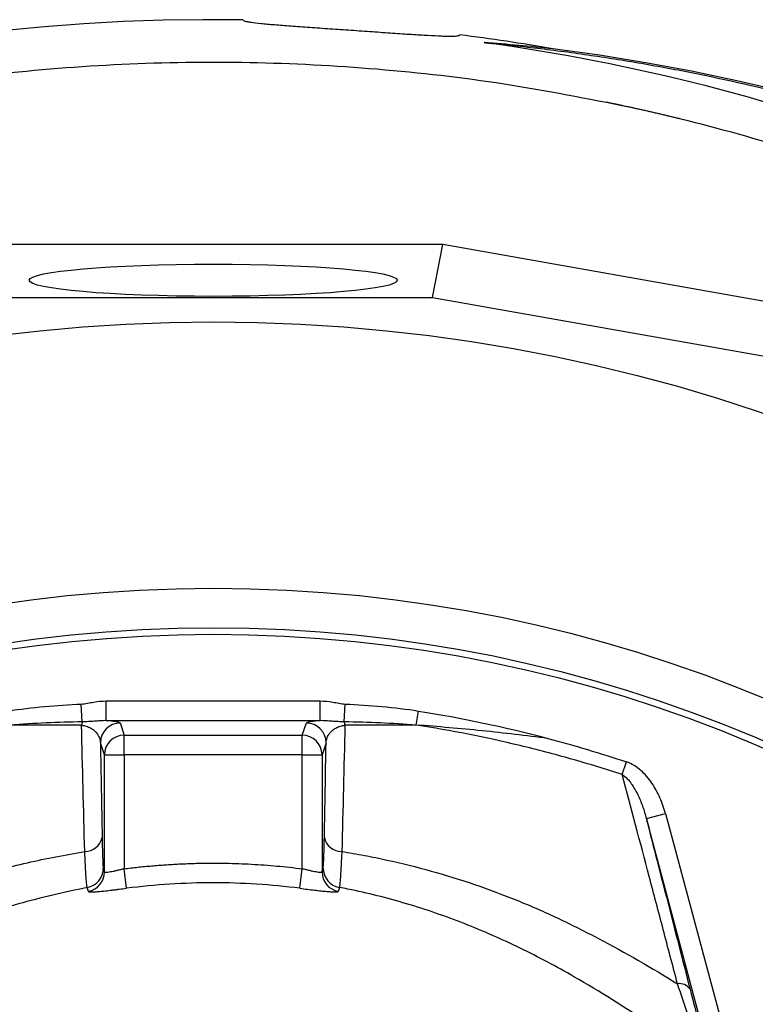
# Model space of a CAD drawing. Header units: millimetres. Extents: x 634 to 1409, y 1099 to 1989.
# Tile 15 of 17: x 992 to 1104, y 1803 to 1953. Entities that reach past the tile are written whole.
import ezdxf

# ---------------------------------------------------------------- set-up
doc = ezdxf.new("R2010")
doc.units = ezdxf.units.MM

msp = doc.modelspace()

# ---------------------------------------------------------------- linework, layer by layer
at = {"color": 7, "linetype": 'Continuous', "lineweight": 25}
for p, q in [((1056.04, 1918.6), (986.14, 1918.6)), ((1054.43, 1910.55), (1056.04, 1918.6)), ((1111.35, 1908.81), (1056.04, 1918.6)), ((987.75, 1910.55), (1054.43, 1910.55)), ((1054.43, 1910.55), (1113.52, 1900.09)), ((1001.16, 1846), (1001.02, 1848.7)), ((1004.82, 1846.17), (1004.82, 1849.17)), ((1004.82, 1849.17), (1037.37, 1849.17)), ((1037.37, 1846.17), (1037.37, 1849.17)), ((1041.03, 1846), (1041.16, 1848.7)), ((1051.98, 1845.51), (1052.32, 1847.64)), ((1037.37, 1846.17), (1004.82, 1846.17)), ((1006.92, 1845.82), (1007.54, 1843.96)), ((1034.64, 1843.96), (1035.26, 1845.82)), ((1007.54, 1840.96), (1007.54, 1843.96)), ((1007.54, 1843.96), (1034.64, 1843.96)), ((1034.64, 1840.96), (1034.64, 1843.96)), ((1004.54, 1840.96), (1003.92, 1842.82)), ((1038.26, 1842.82), (1037.64, 1840.96)), ((1004.54, 1823.14), (1004.54, 1840.96)), ((1004.54, 1840.96), (1007.54, 1840.96)), ((1007.54, 1840.96), (1007.54, 1823.64)), ((1034.64, 1840.96), (1007.54, 1840.96)), ((1034.64, 1823.64), (1034.64, 1840.96)), ((1034.64, 1840.96), (1037.64, 1840.96)), ((1037.64, 1840.96), (1037.64, 1823.14)), ((1083.32, 1837.97), (1083.96, 1839.9)), ((1086.99, 1831.27), (1089.88, 1832.05)), ((1089.88, 1832.05), (1098.24, 1800.88)), ((1095.34, 1800.1), (1086.99, 1831.27)), ((1007.92, 1820.67), (1007.54, 1823.64)), ((1034.26, 1820.67), (1034.64, 1823.64))]:
    msp.add_line(p, q, dxfattribs=at)
for radius in [258.01, 217.51, 211.5, 210.5]:
    msp.add_circle((1021.09, 1648.81), radius, dxfattribs=at)
for centre, radius, start, end in [((1021.09, 1648.81), 304, 89.1518, 231.2517), ((1021.09, 1648.81), 304, 80.2166, 82.9142), ((1021.09, 1648.81), 303.33, 69.1909, 82.1856), ((1033.23, 1639.91), 311, 1.7589, 82.6994), ((1021.09, 1648.81), 297.5, 76.0839, 78.4113), ((1005.86, 1844.9), 4.83, 166.7905, 173.187), ((1006.92, 1842.81), 3, 90.0264, 179.9038), ((1035.26, 1842.81), 3, 0.0962, 89.9736), ((1036.33, 1844.9), 4.83, 6.8139, 13.2111), ((1007.54, 1840.96), 3, 90.0264, 179.9038), ((1034.64, 1840.96), 3, 0.0962, 89.9736), ((1001.61, 1828.89), 2.61, 268.3217, 349.7581), ((1040.57, 1828.89), 2.61, 190.2401, 271.6729), ((1001.37, 1823.75), 3, 280.4626, 359.9018), ((1001.54, 1823.15), 3, 280.4469, 359.8716), ((1040.64, 1823.15), 3, 180.1284, 259.5531), ((1040.81, 1823.75), 3, 180.0982, 259.5374), ((1092.07, 1804.33), 1.84, 32.5793, 100.9488)]:
    msp.add_arc(centre, radius, start, end, dxfattribs=at)
msp.add_ellipse((1021.09, 1913.17), major_axis=(28, 0), ratio=0.087489, dxfattribs=at)
for points, knots in [([(1025.59, 1952.77), (1025.59, 1952.72), (1025.7, 1952.66), (1026.01, 1952.57), (1026.14, 1952.54), (1026.46, 1952.48), (1026.64, 1952.45), (1027.26, 1952.36), (1027.77, 1952.3), (1028.67, 1952.21), (1028.99, 1952.18), (1029.68, 1952.11), (1030.04, 1952.08), (1030.8, 1952.02), (1031.2, 1951.99), (1032.03, 1951.92), (1032.47, 1951.89), (1033.83, 1951.79), (1034.78, 1951.72), (1036.27, 1951.62), (1036.77, 1951.58), (1037.81, 1951.51), (1038.34, 1951.47), (1039.93, 1951.36), (1041, 1951.29), (1042.61, 1951.18), (1043.16, 1951.14), (1044.24, 1951.06), (1044.77, 1951.03), (1046.36, 1950.92), (1047.38, 1950.84), (1048.89, 1950.74), (1049.38, 1950.71), (1050.34, 1950.64), (1051.26, 1950.58), (1052.12, 1950.53), (1052.96, 1950.48), (1053.37, 1950.45), (1054.52, 1950.39), (1055.2, 1950.36), (1056.1, 1950.32), (1056.38, 1950.31), (1056.89, 1950.3), (1057.13, 1950.3), (1057.75, 1950.31), (1058.06, 1950.32), (1058.38, 1950.37), (1058.46, 1950.39), (1058.57, 1950.43), (1058.59, 1950.46), (1058.59, 1950.48)], [0, 0, 0, 0, 0.0625, 0.0625, 0.09375, 0.09375, 0.125, 0.125, 0.1875, 0.1875, 0.21875, 0.21875, 0.25, 0.25, 0.28125, 0.28125, 0.3125, 0.3125, 0.375, 0.375, 0.40625, 0.40625, 0.4375, 0.4375, 0.5, 0.5, 0.53125, 0.53125, 0.5625, 0.5625, 0.625, 0.625, 0.65625, 0.65625, 0.6875, 0.71875, 0.71875, 0.75, 0.75, 0.8125, 0.8125, 0.84375, 0.84375, 0.875, 0.875, 0.9375, 0.9375, 0.96875, 0.96875, 1, 1, 1, 1]), ([(1062.33, 1949.32), (1062.36, 1949.31), (1062.4, 1949.31), (1062.47, 1949.31), (1062.51, 1949.3), (1062.62, 1949.29), (1062.7, 1949.28), (1062.94, 1949.26), (1063.11, 1949.25), (1063.61, 1949.2), (1063.95, 1949.17), (1064.96, 1949.07), (1065.64, 1949), (1067.68, 1948.79), (1069.05, 1948.63), (1071.78, 1948.31), (1073.14, 1948.14), (1075.87, 1947.78), (1077.23, 1947.58), (1081.32, 1946.99), (1084.03, 1946.55), (1089.45, 1945.61), (1092.15, 1945.1), (1100.23, 1943.47), (1105.59, 1942.24), (1116.23, 1939.49), (1121.52, 1937.98), (1126.78, 1936.32)], [0, 0, 0, 0, 0.001953, 0.001953, 0.003906, 0.003906, 0.007813, 0.007813, 0.015625, 0.015625, 0.03125, 0.03125, 0.0625, 0.0625, 0.125, 0.125, 0.1875, 0.1875, 0.25, 0.25, 0.375, 0.375, 0.5, 0.5, 0.75, 0.75, 1, 1, 1, 1]), ([(1084.47, 1939.48), (1078.11, 1940.74), (1065.4, 1943.26), (1046.06, 1945.45), (1026.64, 1946.47), (1007.19, 1946.19), (987.81, 1944.65), (968.56, 1941.85), (949.53, 1937.79), (930.82, 1932.5), (912.48, 1926.02), (894.66, 1918.25), (882.23, 1912.21), (875.96, 1908.45), (875.25, 1908.02)], [0, 0, 0, 0, 0.08986, 0.179719, 0.269579, 0.359439, 0.449298, 0.539158, 0.629018, 0.718878, 0.808737, 0.898597, 0.988457, 1, 1, 1, 1]), ([(1134.35, 1923.9), (1131.85, 1924.93), (1118.11, 1930.37), (1101.43, 1935.58), (1087.07, 1938.91), (1084.47, 1939.48)], [0.61741956, 0.61741956, 0.61741956, 0.61741956, 0.62177403, 0.64121733, 0.64550009, 0.64550009, 0.64550009, 0.64550009]), ([(989.86, 1847.65), (991.71, 1847.94), (993.57, 1848.15), (997.29, 1848.49), (999.15, 1848.61), (1001.02, 1848.7)], [0, 0, 0, 0, 0.5, 0.5, 1, 1, 1, 1]), ([(1001.02, 1848.7), (1001.34, 1848.72), (1001.65, 1848.77), (1002.28, 1848.89), (1002.6, 1848.95), (1003.54, 1849.1), (1004.17, 1849.17), (1004.82, 1849.17)], [0, 0, 0, 0, 0.25, 0.25, 0.5, 0.5, 1, 1, 1, 1]), ([(1037.37, 1849.17), (1038.01, 1849.17), (1038.64, 1849.1), (1039.59, 1848.95), (1039.9, 1848.89), (1040.53, 1848.77), (1040.85, 1848.72), (1041.16, 1848.7)], [0, 0, 0, 0, 0.5, 0.5, 0.75, 0.75, 1, 1, 1, 1]), ([(1041.16, 1848.7), (1043.03, 1848.61), (1044.9, 1848.49), (1048.62, 1848.15), (1050.48, 1847.94), (1052.32, 1847.64)], [0, 0, 0, 0, 0.5, 0.5, 1, 1, 1, 1]), ([(1001.16, 1846), (999.33, 1845.96), (997.5, 1845.9), (993.85, 1845.75), (992.02, 1845.65), (990.2, 1845.51)], [0, 0, 0, 0, 0.5, 0.5, 1, 1, 1, 1]), ([(1001.06, 1845.47), (1001.24, 1845.46), (1001.4, 1845.43), (1001.7, 1845.36), (1001.84, 1845.32), (1002.21, 1845.18), (1002.41, 1845.08), (1002.76, 1844.86), (1002.9, 1844.75), (1003.16, 1844.52), (1003.27, 1844.4), (1003.55, 1844.04), (1003.68, 1843.8), (1003.86, 1843.31), (1003.91, 1843.07), (1003.92, 1842.82)], [0, 0, 0, 0, 0.0625, 0.0625, 0.125, 0.125, 0.25, 0.25, 0.375, 0.375, 0.5, 0.5, 0.75, 0.75, 1, 1, 1, 1]), ([(1004.82, 1846.17), (1004.51, 1846.18), (1004.21, 1846.17), (1003.62, 1846.13), (1003.32, 1846.11), (1002.72, 1846.06), (1002.41, 1846.04), (1001.8, 1846.01), (1001.48, 1846), (1001.16, 1846)], [0, 0, 0, 0, 0.25, 0.25, 0.5, 0.5, 0.75, 0.75, 1, 1, 1, 1]), ([(1006.92, 1845.82), (1006.91, 1845.85), (1006.86, 1845.88), (1006.68, 1845.94), (1006.56, 1845.97), (1006.22, 1846.03), (1006.01, 1846.06), (1005.62, 1846.11), (1005.47, 1846.12), (1005.16, 1846.15), (1005, 1846.16), (1004.82, 1846.17)], [0, 0, 0, 0, 0.25, 0.25, 0.5, 0.5, 0.75, 0.75, 0.875, 0.875, 1, 1, 1, 1]), ([(1037.37, 1846.17), (1037, 1846.15), (1036.7, 1846.12), (1036.18, 1846.06), (1035.96, 1846.03), (1035.62, 1845.97), (1035.5, 1845.94), (1035.32, 1845.88), (1035.27, 1845.85), (1035.26, 1845.82)], [0, 0, 0, 0, 0.25, 0.25, 0.5, 0.5, 0.75, 0.75, 1, 1, 1, 1]), ([(1041.03, 1846), (1040.7, 1846), (1040.39, 1846.01), (1039.77, 1846.04), (1039.47, 1846.06), (1038.87, 1846.11), (1038.57, 1846.13), (1037.97, 1846.17), (1037.67, 1846.18), (1037.37, 1846.17)], [0, 0, 0, 0, 0.25, 0.25, 0.5, 0.5, 0.75, 0.75, 1, 1, 1, 1]), ([(1038.26, 1842.82), (1038.27, 1843.07), (1038.32, 1843.31), (1038.46, 1843.68), (1038.52, 1843.8), (1038.65, 1844.04), (1038.73, 1844.16), (1038.92, 1844.4), (1039.03, 1844.52), (1039.28, 1844.75), (1039.43, 1844.86), (1039.69, 1845.03), (1039.78, 1845.08), (1039.98, 1845.18), (1040.1, 1845.23), (1040.34, 1845.32), (1040.48, 1845.36), (1040.78, 1845.43), (1040.95, 1845.46), (1041.12, 1845.47)], [0, 0, 0, 0, 0.25, 0.25, 0.375, 0.375, 0.5, 0.5, 0.625, 0.625, 0.75, 0.75, 0.8125, 0.8125, 0.875, 0.875, 0.9375, 0.9375, 1, 1, 1, 1]), ([(1051.98, 1845.51), (1050.16, 1845.65), (1048.34, 1845.75), (1044.69, 1845.9), (1042.86, 1845.96), (1041.03, 1846)], [0, 0, 0, 0, 0.5, 0.5, 1, 1, 1, 1]), ([(1083.32, 1837.97), (1080.76, 1838.81), (1078.18, 1839.6), (1072.99, 1841.07), (1070.38, 1841.76), (1062.53, 1843.64), (1057.27, 1844.68), (1051.98, 1845.51)], [0, 0, 0, 0, 0.25, 0.25, 0.5, 0.5, 1, 1, 1, 1]), ([(1072, 1843.48), (1068.67, 1843.9), (1065.33, 1844.29), (1058.66, 1844.97), (1055.32, 1845.26), (1051.98, 1845.51)], [0, 0, 0, 0, 0.5, 0.5, 1, 1, 1, 1]), ([(1089.88, 1832.05), (1089.66, 1832.87), (1089.38, 1833.67), (1088.7, 1835.22), (1088.3, 1835.96), (1087.58, 1837.02), (1087.32, 1837.36), (1086.76, 1838), (1086.46, 1838.31), (1085.82, 1838.88), (1085.48, 1839.13), (1084.75, 1839.58), (1084.37, 1839.76), (1083.96, 1839.9)], [0, 0, 0, 0, 0.25, 0.25, 0.5, 0.5, 0.625, 0.625, 0.75, 0.75, 0.875, 0.875, 1, 1, 1, 1]), ([(1091.72, 1806.14), (1090.99, 1808.93), (1090.26, 1811.68), (1088.83, 1817.12), (1088.12, 1819.8), (1086.02, 1827.76), (1084.65, 1832.93), (1083.32, 1837.97)], [0, 0, 0, 0, 0.25, 0.25, 0.5, 0.5, 1, 1, 1, 1]), ([(1083.32, 1837.97), (1083.6, 1837.8), (1083.85, 1837.58), (1084.3, 1837.11), (1084.5, 1836.85), (1085.07, 1836.06), (1085.38, 1835.49), (1085.95, 1834.33), (1086.2, 1833.73), (1086.63, 1832.52), (1086.82, 1831.9), (1086.99, 1831.27)], [0, 0, 0, 0, 0.125, 0.125, 0.25, 0.25, 0.5, 0.5, 0.75, 0.75, 1, 1, 1, 1]), ([(1086.99, 1831.27), (1088.04, 1827.12), (1089.12, 1822.89), (1091.34, 1814.24), (1092.47, 1809.82), (1093.63, 1805.32)], [0, 0, 0, 0, 0.5, 0.5, 1, 1, 1, 1]), ([(1004.19, 1828.43), (1004.2, 1827.73), (1004.21, 1827.11), (1004.24, 1826.01), (1004.26, 1825.53), (1004.29, 1824.72), (1004.3, 1824.4), (1004.34, 1823.94), (1004.35, 1823.8), (1004.37, 1823.74)], [0, 0, 0, 0, 0.25, 0.25, 0.5, 0.5, 0.75, 0.75, 1, 1, 1, 1]), ([(1037.81, 1823.74), (1037.83, 1823.8), (1037.85, 1823.94), (1037.88, 1824.4), (1037.9, 1824.72), (1037.92, 1825.32), (1037.93, 1825.54), (1037.94, 1826.02), (1037.95, 1826.28), (1037.97, 1827.11), (1037.99, 1827.73), (1038, 1828.43)], [0, 0, 0, 0, 0.25, 0.25, 0.5, 0.5, 0.625, 0.625, 0.75, 0.75, 1, 1, 1, 1]), ([(1001.92, 1820.8), (1001.89, 1820.86), (1001.87, 1821.03), (1001.81, 1821.57), (1001.78, 1821.94), (1001.72, 1822.88), (1001.68, 1823.44), (1001.63, 1824.4), (1001.61, 1824.75), (1001.58, 1825.48), (1001.56, 1825.87), (1001.54, 1826.28)], [0, 0, 0, 0, 0.25, 0.25, 0.5, 0.5, 0.75, 0.75, 0.875, 0.875, 1, 1, 1, 1]), ([(1040.65, 1826.28), (1040.61, 1825.47), (1040.57, 1824.74), (1040.52, 1823.77), (1040.5, 1823.47), (1040.47, 1822.91), (1040.45, 1822.65), (1040.4, 1821.95), (1040.37, 1821.58), (1040.33, 1821.17), (1040.32, 1821.06), (1040.29, 1820.89), (1040.28, 1820.83), (1040.27, 1820.8)], [0, 0, 0, 0, 0.25, 0.25, 0.375, 0.375, 0.5, 0.5, 0.75, 0.75, 0.875, 0.875, 1, 1, 1, 1]), ([(1040.65, 1826.28), (1041.8, 1826.09), (1042.95, 1825.89), (1045.25, 1825.46), (1046.39, 1825.22), (1049.79, 1824.48), (1052.03, 1823.92), (1058.68, 1822.06), (1063.02, 1820.58), (1069.38, 1818), (1071.48, 1817.08), (1074.59, 1815.62), (1075.61, 1815.11), (1077.67, 1814.08), (1078.69, 1813.56), (1083.78, 1810.89), (1087.78, 1808.6), (1091.72, 1806.14)], [0, 0, 0, 0, 0.0625, 0.0625, 0.125, 0.125, 0.25, 0.25, 0.5, 0.5, 0.625, 0.625, 0.6875, 0.6875, 0.75, 0.75, 1, 1, 1, 1]), ([(1007.54, 1823.64), (1007.89, 1823.68), (1008.58, 1823.77), (1009.62, 1823.89), (1010.66, 1823.99), (1011.7, 1824.09), (1012.74, 1824.18), (1013.79, 1824.25), (1014.83, 1824.32), (1015.87, 1824.38), (1016.91, 1824.42), (1017.96, 1824.46), (1019, 1824.49), (1020.05, 1824.5), (1021.39, 1824.51), (1023.03, 1824.49), (1024.97, 1824.44), (1026.91, 1824.35), (1028.85, 1824.23), (1030.78, 1824.07), (1032.71, 1823.88), (1034, 1823.72), (1034.64, 1823.64)], [0, 0, 0, 0, 0.038544, 0.07706, 0.115553, 0.154026, 0.192484, 0.230928, 0.269364, 0.307795, 0.346224, 0.384656, 0.423094, 0.461542, 0.500002, 0.571418, 0.642799, 0.714168, 0.785549, 0.856966, 0.928441, 1, 1, 1, 1]), ([(1007.54, 1823.64), (1007.35, 1823.59), (1007.16, 1823.54), (1006.79, 1823.45), (1006.6, 1823.41), (1006.24, 1823.32), (1006.07, 1823.28), (1005.75, 1823.21), (1005.59, 1823.18), (1005.31, 1823.13), (1005.19, 1823.11), (1004.96, 1823.08), (1004.87, 1823.07), (1004.63, 1823.06), (1004.55, 1823.09), (1004.54, 1823.14)], [0, 0, 0, 0, 0.125, 0.125, 0.25, 0.25, 0.375, 0.375, 0.5, 0.5, 0.625, 0.625, 0.75, 0.75, 1, 1, 1, 1]), ([(1037.64, 1823.14), (1037.64, 1823.11), (1037.62, 1823.09), (1037.54, 1823.07), (1037.47, 1823.06), (1037.32, 1823.07), (1037.22, 1823.08), (1037, 1823.1), (1036.87, 1823.13), (1036.59, 1823.18), (1036.44, 1823.21), (1036.12, 1823.28), (1035.94, 1823.32), (1035.59, 1823.4), (1035.4, 1823.45), (1035.03, 1823.54), (1034.84, 1823.59), (1034.64, 1823.64)], [0, 0, 0, 0, 0.125, 0.125, 0.25, 0.25, 0.375, 0.375, 0.5, 0.5, 0.625, 0.625, 0.75, 0.75, 0.875, 0.875, 1, 1, 1, 1]), ([(1034.26, 1820.67), (1029.89, 1821.23), (1025.5, 1821.51), (1016.68, 1821.51), (1012.29, 1821.23), (1007.92, 1820.67)], [0, 0, 0, 0, 0.5, 0.5, 1, 1, 1, 1]), ([(1002.09, 1820.2), (1002.09, 1820.17), (1002.13, 1820.15), (1002.29, 1820.13), (1002.41, 1820.12), (1002.63, 1820.12), (1002.71, 1820.12), (1002.89, 1820.13), (1002.99, 1820.13), (1003.31, 1820.15), (1003.55, 1820.17), (1004.08, 1820.22), (1004.38, 1820.25), (1005.01, 1820.32), (1005.34, 1820.36), (1005.87, 1820.42), (1006.05, 1820.44), (1006.42, 1820.49), (1006.6, 1820.51), (1007.16, 1820.58), (1007.54, 1820.62), (1007.92, 1820.67)], [0, 0, 0, 0, 0.125, 0.125, 0.25, 0.25, 0.3125, 0.3125, 0.375, 0.375, 0.5, 0.5, 0.625, 0.625, 0.75, 0.75, 0.8125, 0.8125, 0.875, 0.875, 1, 1, 1, 1]), ([(1034.26, 1820.67), (1034.65, 1820.62), (1035.03, 1820.58), (1035.78, 1820.48), (1036.14, 1820.44), (1036.67, 1820.38), (1036.84, 1820.36), (1037.17, 1820.32), (1037.34, 1820.3), (1037.81, 1820.25), (1038.1, 1820.22), (1038.64, 1820.17), (1038.88, 1820.15), (1039.31, 1820.13), (1039.49, 1820.12), (1039.71, 1820.12), (1039.77, 1820.12), (1039.89, 1820.13), (1039.93, 1820.13), (1040.05, 1820.15), (1040.09, 1820.17), (1040.1, 1820.2)], [0, 0, 0, 0, 0.125, 0.125, 0.25, 0.25, 0.3125, 0.3125, 0.375, 0.375, 0.5, 0.5, 0.625, 0.625, 0.75, 0.75, 0.8125, 0.8125, 0.875, 0.875, 1, 1, 1, 1])]:
    msp.add_open_spline(points, degree=3, knots=knots, dxfattribs=at)
for points in [[(1072.75, 1948.38), (1069.3, 1948.75), (1065.83, 1949.06), (1062.33, 1949.32)], [(1052.32, 1847.64), (1058.95, 1846.59), (1065.52, 1845.19), (1072, 1843.48)], [(1001.06, 1845.47), (997.43, 1845.48), (993.81, 1845.5), (990.2, 1845.51)], [(1001.54, 1826.28), (1001.37, 1832.7), (1001.21, 1839.09), (1001.06, 1845.47)], [(1041.12, 1845.47), (1040.97, 1839.09), (1040.82, 1832.7), (1040.65, 1826.28)], [(1051.98, 1845.51), (1048.38, 1845.5), (1044.76, 1845.48), (1041.12, 1845.47)], [(1003.92, 1842.82), (1004.01, 1838.04), (1004.1, 1833.24), (1004.19, 1828.43)], [(1038, 1828.43), (1038.09, 1833.24), (1038.17, 1838.04), (1038.26, 1842.82)], [(1072, 1843.48), (1076.02, 1842.41), (1080.01, 1841.22), (1083.96, 1839.9)], [(1004.37, 1823.74), (1004.43, 1823.56), (1004.48, 1823.36), (1004.54, 1823.14)], [(1037.64, 1823.14), (1037.7, 1823.36), (1037.76, 1823.56), (1037.81, 1823.74)], [(1002.09, 1820.2), (1002.03, 1820.42), (1001.97, 1820.62), (1001.92, 1820.8)], [(1040.27, 1820.8), (1040.21, 1820.62), (1040.16, 1820.42), (1040.1, 1820.2)], [(1093.4, 1801.18), (1092.88, 1802.74), (1092.31, 1804.4), (1091.72, 1806.14)], [(1093.63, 1805.32), (1094.11, 1803.44), (1094.57, 1801.66), (1094.98, 1800.01)]]:
    msp.add_open_spline(points, degree=3, dxfattribs=at)
at = {"color": 8, "linetype": 'Continuous', "lineweight": 25}
for points, knots in [([(955.57, 1809.14), (956.74, 1809.84), (960.8, 1812.25), (967.6, 1815.71), (975.98, 1819.4), (984.27, 1822.31), (992.78, 1824.69), (998.62, 1825.75), (1001.54, 1826.28)], [0, 0, 0, 0, 0.083129, 0.286756, 0.463216, 0.639677, 0.819838, 1, 1, 1, 1]), ([(1001.92, 1820.8), (998.41, 1820.03), (991.39, 1818.51), (981.21, 1814.9), (970.89, 1810.01), (962.45, 1805.2), (957.4, 1801.74), (955.84, 1800.68)], [0, 0, 0, 0, 0.212316, 0.425192, 0.637522, 0.888477, 1, 1, 1, 1]), ([(1119.84, 1532.11), (1120.98, 1533.07), (1125.4, 1536.78), (1132.37, 1544.05), (1140.67, 1553.84), (1148.14, 1564.39), (1154.75, 1575.6), (1160.45, 1587.43), (1165.15, 1599.69), (1168.81, 1612.3), (1171.38, 1625.19), (1172.85, 1638.28), (1173.2, 1651.44), (1172.41, 1664.51), (1170.41, 1677.37), (1167.32, 1689.97), (1163.29, 1702.3), (1158.27, 1714.79), (1152.24, 1727.38), (1145.08, 1739.95), (1137.06, 1751.99), (1128.36, 1763.22), (1119.04, 1773.6), (1109.2, 1783.15), (1098.71, 1792), (1087.64, 1800.09), (1077.31, 1806.61), (1067.83, 1811.68), (1059.33, 1815.41), (1050.56, 1818.45), (1044.14, 1820.06), (1040.69, 1820.72), (1040.27, 1820.8)], [0, 0, 0, 0, 0.012243, 0.047476, 0.082711, 0.117826, 0.153727, 0.189755, 0.225782, 0.261682, 0.297698, 0.333847, 0.369988, 0.405992, 0.441442, 0.477007, 0.512617, 0.548131, 0.58774, 0.627448, 0.667153, 0.706756, 0.744251, 0.781886, 0.819565, 0.857192, 0.89468, 0.920099, 0.945599, 0.971072, 0.996452, 1, 1, 1, 1])]:
    msp.add_open_spline(points, degree=3, knots=knots, dxfattribs=at)

doc.saveas('drawing.dxf')
